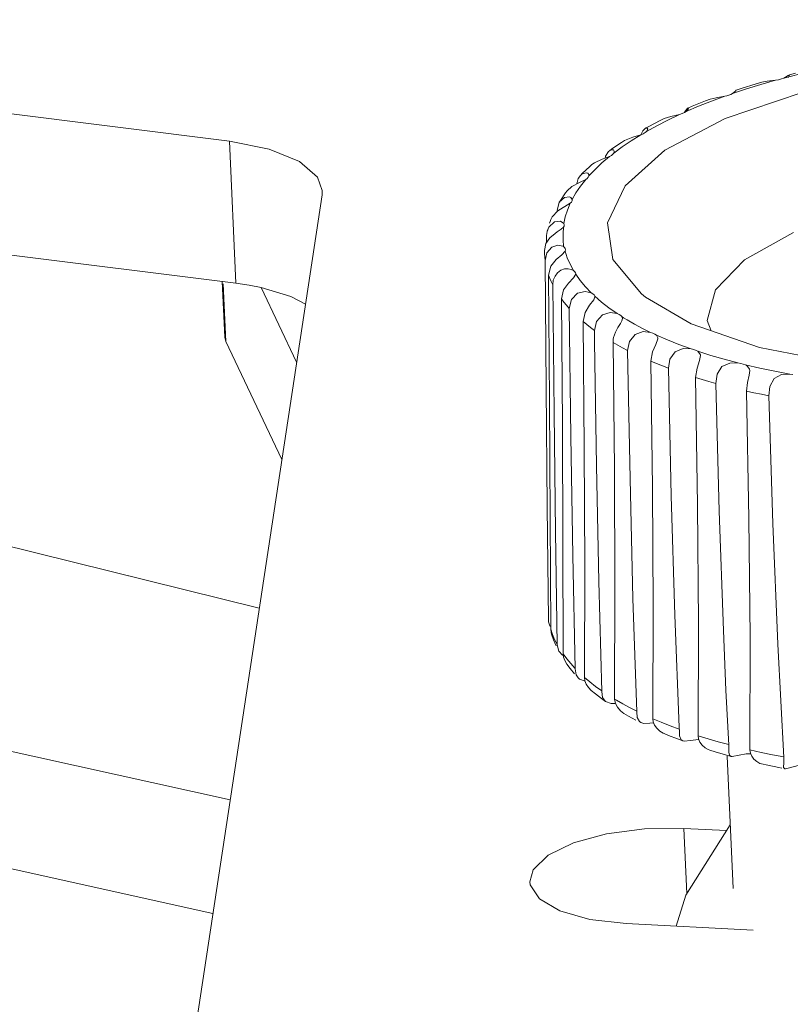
# Model space of a CAD drawing. Header units: millimetres. Extents: x 3925 to 5043, y -86 to 778.
# Tile 72 of 96: x 4760 to 4770, y 453 to 466. Entities that reach past the tile are written whole.
import ezdxf

# ---------------------------------------------------------------- set-up
doc = ezdxf.new("R2010")
doc.units = ezdxf.units.MM
doc.header["$LTSCALE"] = 46.255
doc.layers.add('ARAKNO_13891DXF_CONTINUOUS_LINE', color=7, linetype='CONTINUOUS')

msp = doc.modelspace()

# ---------------------------------------------------------------- linework, layer by layer
at = {"layer": 'ARAKNO_13891DXF_CONTINUOUS_LINE', "color": 7, "linetype": 'Continuous', "lineweight": 0}
for p, q in [((4762.8183, 464.2956), (4737.1227, 467.524)), ((4737.2077, 465.6772), (4762.9033, 462.4488)), ((4769.7163, 465.0298), (4769.908, 465.0846)), ((4770.0167, 465.1139), (4770.2157, 465.1644)), ((4770.0732, 465.1459), (4770.0168, 465.1139)), ((4770.0882, 465.1571), (4770.0732, 465.1459)), ((4770.0757, 465.1221), (4770.0888, 465.1567)), ((4770.1671, 465.1765), (4770.0882, 465.1569)), ((4770.2542, 464.9255), (4769.2549, 464.5877)), ((4769.3481, 464.9123), (4769.5295, 464.9723)), ((4769.3915, 464.9468), (4769.3481, 464.9124)), ((4769.3841, 464.9409), (4769.3919, 464.9547)), ((4769.3971, 464.9561), (4769.3915, 464.9468)), ((4769.3919, 464.9547), (4769.3955, 464.9573)), ((4769.4644, 464.9798), (4769.3955, 464.9575)), ((4769.3955, 464.9573), (4769.3971, 464.9561)), ((4769.5295, 464.9723), (4769.7163, 465.0298)), ((4768.9102, 464.748), (4769.0769, 464.8141)), ((4769.0769, 464.8141), (4769.2495, 464.8779)), ((4769.2495, 464.8779), (4769.2755, 464.8841)), ((4769.3269, 464.9019), (4769.3481, 464.9123)), ((4768.7264, 464.6651), (4768.7498, 464.6797)), ((4768.7498, 464.6797), (4768.9102, 464.748)), ((4768.8261, 464.7485), (4768.7685, 464.7246)), ((4768.7685, 464.7245), (4768.7798, 464.7195)), ((4768.369, 464.4954), (4768.5117, 464.5686)), ((4769.2549, 464.5877), (4768.4735, 464.1763)), ((4768.5117, 464.5686), (4768.6611, 464.6398)), ((4737.7629, 464.5136), (4763.2067, 458.2315)), ((4768.1595, 464.3775), (4768.185, 464.4306)), ((4768.185, 464.4306), (4768.2149, 464.4597)), ((4768.2149, 464.4597), (4768.2176, 464.4611)), ((4768.2153, 464.405), (4768.2334, 464.4205)), ((4768.2623, 464.4853), (4768.2176, 464.4613)), ((4768.2334, 464.4205), (4768.369, 464.4954)), ((4768.2488, 464.4493), (4768.2334, 464.4205)), ((4768.2489, 464.4525), (4768.2488, 464.4493)), ((4762.9033, 462.4488), (4762.8183, 464.2956)), ((4767.9186, 464.2205), (4768.0359, 464.3)), ((4768.0579, 464.3478), (4767.9485, 464.3032)), ((4768.0359, 464.3), (4768.1607, 464.3778)), ((4768.1607, 464.3778), (4768.0579, 464.3478)), ((4767.701, 464.1018), (4767.7387, 464.1595)), ((4767.7387, 464.1595), (4767.7511, 464.1701)), ((4767.7511, 464.1701), (4767.78, 464.1828)), ((4767.785, 464.1939), (4767.7512, 464.1698)), ((4767.8091, 464.1397), (4767.9186, 464.2205)), ((4767.8147, 464.1611), (4767.8091, 464.1398)), ((4768.4735, 464.1763), (4767.9543, 463.7156)), ((4767.5588, 464.0152), (4767.6588, 464.0598)), ((4767.6545, 464.0115), (4767.7516, 464.0942)), ((4767.6588, 464.0598), (4767.7516, 464.0942)), ((4767.6957, 464.0735), (4767.701, 464.1018)), ((4767.7965, 464.1236), (4767.8091, 464.1397)), ((4767.4978, 463.9664), (4767.3993, 463.8735)), ((4767.485, 463.8429), (4767.5656, 463.9277)), ((4767.5254, 463.9908), (4767.4978, 463.9664)), ((4767.5254, 463.9908), (4767.5588, 464.0152)), ((4767.5656, 463.9277), (4767.6545, 464.0115)), ((4767.331, 463.7412), (4767.3461, 463.8077)), ((4767.3461, 463.8077), (4767.3766, 463.8504)), ((4767.3614, 463.7568), (4767.4438, 463.7954)), ((4767.3764, 463.7095), (4767.4438, 463.7954)), ((4767.3993, 463.8735), (4767.3765, 463.8505)), ((4767.3766, 463.8504), (4767.3975, 463.8683)), ((4767.3975, 463.8683), (4767.4505, 463.8841)), ((4767.4782, 463.8265), (4767.485, 463.8429)), ((4767.4831, 463.863), (4767.4856, 463.8517)), ((4767.4856, 463.8517), (4767.485, 463.8429)), ((4764.0214, 463.5971), (4764.0237, 463.6551)), ((4767.2026, 463.65), (4767.2655, 463.7075)), ((4767.2655, 463.7075), (4767.3614, 463.7568)), ((4767.3176, 463.6229), (4767.3764, 463.7095)), ((4762.3901, 452.8535), (4764.0214, 463.5971)), ((4767.1017, 463.5012), (4767.1676, 463.5634)), ((4767.115, 463.5226), (4767.1018, 463.5011)), ((4767.1676, 463.5634), (4767.2325, 463.5711)), ((4767.2614, 463.5509), (4767.2675, 463.5359)), ((4767.2667, 463.5195), (4767.268, 463.5312)), ((4767.2675, 463.5358), (4767.3176, 463.6229)), ((4767.268, 463.5312), (4767.2675, 463.5358)), ((4767.0082, 463.3121), (4767.0821, 463.3908)), ((4767.0727, 463.3926), (4767.1017, 463.5012)), ((4767.0821, 463.3908), (4767.2434, 463.4872)), ((4767.1795, 463.3121), (4767.207, 463.3997)), ((4767.207, 463.3997), (4767.2434, 463.4872)), ((4766.9921, 463.2792), (4766.9818, 463.2518)), ((4766.9931, 463.2789), (4767.0082, 463.3121)), ((4767.1608, 463.2244), (4767.1795, 463.3121)), ((4766.9476, 463.1422), (4766.942, 463.1198)), ((4766.9818, 463.2518), (4766.9754, 463.2315)), ((4767.0748, 463.1161), (4767.1262, 463.1505)), ((4767.1175, 463.2554), (4767.1608, 463.2244)), ((4767.1262, 463.1505), (4767.1543, 463.1757)), ((4767.1497, 463.0942), (4767.1543, 463.1757)), ((4767.1543, 463.1757), (4767.1638, 463.192)), ((4767.1661, 463.2068), (4767.1608, 463.2244)), ((4767.1638, 463.192), (4767.1661, 463.2068)), ((4766.9284, 462.9641), (4766.9797, 463.0404)), ((4766.9361, 463.0683), (4766.9432, 463.1195)), ((4766.9361, 463.0683), (4766.9368, 462.9766)), ((4766.9797, 463.0404), (4767.0462, 463.0967)), ((4767.0462, 463.0967), (4767.0748, 463.1161)), ((4767.1528, 463.013), (4767.1497, 463.0942)), ((4767.1552, 462.9247), (4767.1528, 463.013)), ((4766.9105, 462.8766), (4766.9103, 462.8462)), ((4766.9105, 462.8766), (4766.9284, 462.9641)), ((4767.0803, 462.9439), (4767.1482, 462.9295)), ((4767.1783, 462.8669), (4767.1818, 462.8847)), ((4766.9126, 462.7884), (4766.917, 462.7444)), ((4767.0602, 462.757), (4767.1346, 462.8195)), ((4767.1346, 462.8195), (4767.1783, 462.8669)), ((4767.286, 462.6129), (4767.2413, 462.6967)), ((4767.2538, 462.6288), (4767.286, 462.6129)), ((4766.9736, 460.9191), (4766.9611, 462.556)), ((4767.222, 462.4521), (4767.286, 462.518)), ((4767.286, 462.518), (4767.3147, 462.5668)), ((4767.3147, 462.5668), (4767.3148, 462.5712)), ((4762.7579, 461.7512), (4762.7248, 462.4713)), ((4762.7387, 462.4413), (4762.7732, 461.6917)), ((4763.2311, 462.3931), (4763.6912, 461.4225)), ((4767.0157, 462.4273), (4767.0325, 460.7671)), ((4767.1577, 462.362), (4767.222, 462.4521)), ((4767.5155, 462.3247), (4767.44, 462.404)), ((4767.1286, 462.2457), (4767.1577, 462.362)), ((4767.1413, 460.6055), (4767.1286, 462.2457)), ((4767.3373, 462.32), (4767.4363, 462.3442)), ((4767.4363, 462.3442), (4767.5155, 462.3247)), ((4767.548, 462.232), (4767.5626, 462.2735)), ((4767.5626, 462.2735), (4767.5611, 462.2812)), ((4767.6496, 462.2043), (4767.5611, 462.2812)), ((4767.4372, 462.07), (4767.4955, 462.1633)), ((4767.4955, 462.1633), (4767.548, 462.232)), ((4767.7462, 462.1291), (4767.6496, 462.2043)), ((4767.8509, 462.0557), (4767.7462, 462.1291)), ((4767.4098, 461.952), (4767.4372, 462.07)), ((4767.7626, 462.0704), (4767.8509, 462.0558)), ((4767.8777, 462.0441), (4767.8509, 462.0557)), ((4767.9204, 461.9933), (4767.9126, 462.0158)), ((4767.9357, 462.0013), (4767.9126, 462.0158)), ((4767.9831, 461.9726), (4767.9357, 462.0013)), ((4767.4239, 460.3085), (4767.4098, 461.952)), ((4767.5567, 461.8378), (4767.5834, 461.9541)), ((4767.8619, 461.8738), (4767.8939, 461.9256)), ((4768.2858, 461.8113), (4768.1802, 461.8636)), ((4762.758, 461.7512), (4762.7732, 461.6917)), ((4767.5567, 461.8378), (4767.5586, 461.6927)), ((4768.0127, 461.6947), (4768.0863, 461.7853)), ((4768.317, 461.8014), (4768.2858, 461.8113)), ((4768.3811, 461.7393), (4768.3623, 461.7756)), ((4768.5053, 461.7133), (4768.3623, 461.7756)), ((4763.4995, 460.1595), (4762.7732, 461.6917)), ((4767.816, 460.0338), (4767.7993, 461.6804)), ((4767.9235, 461.6108), (4767.9884, 461.5768)), ((4767.9884, 461.5768), (4768.0127, 461.6947)), ((4768.8466, 461.5881), (4768.8117, 461.5961)), ((4769.0679, 461.5122), (4768.9015, 461.5654)), ((4768.9231, 461.447), (4768.9361, 461.512)), ((4769.4564, 461.4084), (4769.4183, 461.4144)), ((4769.7062, 461.3463), (4769.5198, 461.3892)), ((4769.1325, 461.1479), (4769.1503, 461.2683)), ((4770.1343, 461.2658), (4770.0939, 461.2696)), ((4762.8285, 455.7409), (4738.853, 461.0497)), ((4766.9836, 459.3955), (4766.9736, 460.9191)), ((4767.0325, 460.7671), (4767.0514, 459.2217)), ((4767.1493, 459.0786), (4767.1413, 460.6055)), ((4736.9951, 459.9355), (4762.6044, 454.265)), ((4766.9455, 459.5446), (4766.96, 458.0775)), ((4766.9902, 457.9553), (4766.9836, 459.3955)), ((4767.0514, 459.2217), (4767.0732, 457.7522)), ((4767.151, 457.6348), (4767.1493, 459.0786)), ((4767.2754, 458.9122), (4767.3054, 457.4409)), ((4767.6142, 458.5758), (4767.652, 457.1495)), ((4766.9592, 458.0773), (4766.9623, 458.0542)), ((4766.96, 458.0775), (4766.9627, 458.0545)), ((4767.013, 457.8898), (4766.9902, 457.9553)), ((4767.0007, 457.891), (4767.0265, 457.8167)), ((4767.0405, 457.8248), (4767.013, 457.8898)), ((4767.0265, 457.8167), (4767.0593, 457.7391)), ((4767.073, 457.7603), (4767.0405, 457.8248)), ((4770.0173, 456.289), (4769.9393, 457.7636)), ((4767.0732, 457.7522), (4767.0936, 457.6704)), ((4767.1563, 457.5914), (4767.151, 457.6348)), ((4767.1977, 457.5721), (4767.151, 457.6348)), ((4767.2491, 457.5102), (4767.1977, 457.5721)), ((4767.3051, 457.449), (4767.2491, 457.5102)), ((4767.1975, 457.5038), (4767.2404, 457.4467)), ((4767.2404, 457.4467), (4767.2978, 457.3774)), ((4767.3054, 457.4409), (4767.32, 457.3652)), ((4767.32, 457.3652), (4767.3451, 457.3254)), ((4767.3451, 457.3254), (4767.3628, 457.3098)), ((4767.3628, 457.3098), (4767.4375, 457.2804)), ((4767.4348, 457.2875), (4767.4293, 457.3307)), ((4767.4989, 457.272), (4767.4293, 457.3307)), ((4767.4511, 457.2449), (4767.4348, 457.2875)), ((4767.5731, 457.2143), (4767.4989, 457.272)), ((4767.5169, 457.1616), (4767.5693, 457.1181)), ((4767.6517, 457.1576), (4767.5731, 457.2143)), ((4767.652, 457.1495), (4767.6642, 457.0716)), ((4769.3006, 456.4493), (4769.265, 457.1635)), ((4767.5693, 457.1181), (4767.6479, 457.0569)), ((4767.6479, 457.0569), (4767.7025, 457.017)), ((4767.6642, 457.0716), (4767.7026, 457.0171)), ((4767.7026, 457.0171), (4767.7748, 456.9934)), ((4767.8295, 456.9924), (4767.8195, 457.0488)), ((4767.8425, 457.035), (4767.8195, 457.0488)), ((4767.9269, 456.9863), (4767.8425, 457.035)), ((4767.9395, 456.8635), (4767.8952, 456.8966)), ((4768.0147, 456.9386), (4767.9269, 456.9863)), ((4768.1059, 456.8919), (4768.0147, 456.9386)), ((4768.1407, 456.7559), (4768.1582, 456.744)), ((4768.1582, 456.744), (4768.1981, 456.7327)), ((4768.2779, 456.7377), (4768.3245, 456.7413)), ((4768.32, 456.7519), (4768.3141, 456.7948)), ((4768.3141, 456.7948), (4768.4253, 456.7475)), ((4768.4253, 456.7475), (4768.5403, 456.7015)), ((4768.1981, 456.7327), (4768.2779, 456.7377)), ((4768.5403, 456.7015), (4768.659, 456.657)), ((4768.6578, 456.6827), (4768.6603, 456.6281)), ((4768.6365, 456.5313), (4768.7041, 456.5055)), ((4768.6814, 456.5216), (4768.7042, 456.506)), ((4768.7042, 456.506), (4768.7284, 456.5006)), ((4768.7284, 456.5006), (4768.8009, 456.5094)), ((4768.8008, 456.5094), (4768.9123, 456.5241)), ((4768.9094, 456.5308), (4768.9035, 456.5734)), ((4769.1647, 456.4945), (4769.3002, 456.4575)), ((4769.3006, 456.4493), (4769.302, 456.36)), ((4769.302, 456.36), (4769.3099, 456.322)), ((4769.5821, 456.3466), (4769.5762, 456.389)), ((4769.2581, 456.3252), (4769.332, 456.3046)), ((4769.3582, 454.5894), (4769.2791, 456.3087)), ((4769.3099, 456.322), (4769.332, 456.305)), ((4769.332, 456.305), (4769.3457, 456.3027)), ((4769.3457, 456.3027), (4769.5279, 456.3373)), ((4769.5279, 456.3373), (4769.5865, 456.3366)), ((4769.8673, 456.3261), (4770.0169, 456.2972)), ((4769.9514, 456.1589), (4769.9902, 456.1513)), ((4770.0126, 456.1716), (4770.0139, 456.161)), ((4770.0139, 456.161), (4770.0309, 456.1435)), ((4770.0309, 456.1435), (4770.0379, 456.1427)), ((4770.0379, 456.1427), (4770.0915, 456.1574)), ((4770.0915, 456.1574), (4770.2024, 456.1859)), ((4768.7558, 454.524), (4768.7169, 455.3698)), ((4768.7169, 455.3698), (4769.2738, 455.3412)), ((4766.7625, 454.8324), (4766.7191, 454.6766)), ((4769.6186, 454.0479), (4767.9676, 454.1327))]:
    msp.add_line(p, q, dxfattribs=at)
for points in [[(4769.729, 465.06), (4769.656, 465.0387), (4769.4644, 464.9798)], [(4769.7289, 465.0602), (4769.8012, 465.0727), (4769.908, 465.0846)], [(4769.908, 465.0846), (4769.9478, 465.0921), (4769.9844, 465.1019), (4770.0167, 465.1139)], [(4769.0603, 464.8403), (4768.9984, 464.8169), (4768.8261, 464.7485)], [(4769.0603, 464.8402), (4769.1385, 464.8594), (4769.2495, 464.8779)], [(4769.2755, 464.8841), (4769.3025, 464.8924), (4769.3269, 464.9019)], [(4768.7258, 464.6648), (4768.727, 464.6712), (4768.7649, 464.7224), (4768.7685, 464.7245)], [(4768.7798, 464.7195), (4768.7792, 464.7155), (4768.7498, 464.6797)], [(4768.4632, 464.5871), (4768.4115, 464.5618), (4768.2623, 464.4853)], [(4768.4632, 464.5871), (4768.5488, 464.6149), (4768.6631, 464.6407)], [(4768.6611, 464.6398), (4768.6972, 464.6519), (4768.7264, 464.6651)], [(4768.2176, 464.4611), (4768.2403, 464.4654), (4768.2489, 464.4525)], [(4764.0237, 463.6551), (4763.9634, 463.8272), (4763.7274, 464.0309), (4763.3357, 464.1917), (4762.8183, 464.2956)], [(4767.9485, 464.3033), (4767.9104, 464.2788), (4767.785, 464.1939)], [(4768.1607, 464.3778), (4768.1908, 464.3906), (4768.2153, 464.405)], [(4767.78, 464.1828), (4767.8035, 464.1804), (4767.8144, 464.164), (4767.8147, 464.1611)], [(4767.7516, 464.0942), (4767.7771, 464.1083), (4767.7965, 464.1236)], [(4767.4438, 463.7954), (4767.4644, 463.8105), (4767.4782, 463.8265)], [(4767.4505, 463.8841), (4767.4717, 463.877), (4767.4831, 463.863)], [(4767.2028, 463.6498), (4767.1837, 463.6241), (4767.115, 463.5226)], [(4767.9543, 463.7156), (4767.7262, 463.2358), (4767.7979, 462.7578), (4768.1681, 462.3114), (4768.2221, 462.2686)], [(4767.2325, 463.5711), (4767.2501, 463.5626), (4767.2614, 463.5509)], [(4767.2434, 463.4872), (4767.2586, 463.5031), (4767.2667, 463.5195)], [(4766.9432, 463.1195), (4766.9662, 463.1775), (4767.0399, 463.2466), (4767.1175, 463.2554)], [(4769.5076, 462.7553), (4770.1315, 463.1051), (4770.1419, 463.1086)], [(4766.917, 462.7444), (4766.9408, 462.8453), (4767.0028, 462.9169), (4767.0803, 462.9439)], [(4767.1671, 462.9148), (4767.1589, 462.9221), (4767.1552, 462.9247)], [(4767.1818, 462.8847), (4767.178, 462.8994), (4767.1671, 462.9148)], [(4766.9103, 462.8461), (4766.9105, 462.8325), (4766.9126, 462.7884)], [(4766.9611, 462.556), (4766.9913, 462.6704), (4767.0602, 462.757)], [(4767.2413, 462.6967), (4767.2053, 462.7814), (4767.1783, 462.8669)], [(4769.0737, 461.8335), (4769.0189, 461.9649), (4769.1287, 462.3653), (4769.5076, 462.7553)], [(4766.917, 462.7444), (4766.9312, 461.0873), (4766.9455, 459.5446)], [(4767.0157, 462.4273), (4767.0233, 462.4874), (4767.0455, 462.5416), (4767.0799, 462.5864), (4767.1229, 462.6179), (4767.1702, 462.6345)], [(4767.1702, 462.6345), (4767.2156, 462.6368), (4767.2538, 462.6288)], [(4766.9611, 462.556), (4766.9771, 462.5129), (4766.9953, 462.47), (4767.0157, 462.4273)], [(4767.3148, 462.5712), (4767.3123, 462.583), (4767.3027, 462.5985), (4767.286, 462.6129)], [(4767.44, 462.404), (4767.3731, 462.4848), (4767.3147, 462.5668)], [(4762.9033, 462.4488), (4763.0732, 462.4238), (4763.2311, 462.3931)], [(4763.8058, 462.1772), (4763.6155, 462.2785), (4763.2311, 462.3931)], [(4767.1286, 462.2457), (4767.1604, 462.2045), (4767.1943, 462.1636), (4767.2303, 462.1231)], [(4767.2303, 462.1231), (4767.2589, 462.2378), (4767.3373, 462.32)], [(4767.5611, 462.2812), (4767.5528, 462.2969), (4767.5374, 462.3115), (4767.5155, 462.3247)], [(4768.2221, 462.2686), (4768.8138, 461.9238), (4769.699, 461.6161), (4770.7742, 461.4061)], [(4767.2303, 462.1231), (4767.2509, 460.46), (4767.2754, 458.9122)], [(4767.5834, 461.9541), (4767.6602, 462.0406), (4767.7626, 462.0704)], [(4767.9126, 462.0158), (4767.8985, 462.0306), (4767.8777, 462.0441)], [(4767.8939, 461.9256), (4767.9125, 461.9601), (4767.9204, 461.9896), (4767.9204, 461.9933)], [(4767.4098, 461.952), (4767.4568, 461.9135), (4767.5058, 461.8754), (4767.5567, 461.8377)], [(4767.8066, 461.7437), (4767.8297, 461.8125), (4767.8619, 461.8738)], [(4768.1802, 461.8636), (4768.0792, 461.9174), (4767.9831, 461.9726)], [(4767.7993, 461.6804), (4767.7999, 461.7014), (4767.8023, 461.7226), (4767.8066, 461.7437)], [(4768.0863, 461.7853), (4768.19, 461.8208), (4768.2858, 461.8113)], [(4768.2895, 461.4363), (4768.3115, 461.5573), (4768.3544, 461.6558), (4768.3807, 461.7278), (4768.3811, 461.7393)], [(4768.3623, 461.7756), (4768.3427, 461.7893), (4768.317, 461.8014)], [(4767.5586, 461.6927), (4767.5837, 460.0784), (4767.6142, 458.5758)], [(4767.7993, 461.6804), (4767.8605, 461.6453), (4767.9235, 461.6108)], [(4768.8117, 461.5961), (4768.6552, 461.6534), (4768.5053, 461.7133)], [(4768.6073, 461.559), (4768.7104, 461.6001), (4768.8116, 461.5961)], [(4767.9884, 461.5768), (4768.0196, 459.9087), (4768.058, 458.3573), (4768.1063, 456.8838)], [(4768.5171, 461.3454), (4768.5384, 461.4646), (4768.6073, 461.559)], [(4768.9015, 461.5654), (4768.8769, 461.5777), (4768.8466, 461.5881)], [(4768.9361, 461.512), (4768.9354, 461.5196), (4768.9015, 461.5654)], [(4769.4183, 461.4144), (4769.2402, 461.4619), (4769.0679, 461.5122)], [(4768.3141, 456.7948), (4768.319, 458.2499), (4768.3099, 459.7868), (4768.2895, 461.4363)], [(4768.5171, 461.3454), (4768.4396, 461.3751), (4768.3637, 461.4054), (4768.2895, 461.4363)], [(4768.6578, 456.6827), (4768.6008, 458.1376), (4768.5546, 459.6893), (4768.5171, 461.3454)], [(4768.8707, 461.2244), (4768.8893, 461.3466), (4768.9231, 461.447)], [(4769.1503, 461.2683), (4769.213, 461.3662), (4769.3134, 461.4127), (4769.4183, 461.4144)], [(4769.5198, 461.3892), (4769.4905, 461.3999), (4769.4564, 461.4084)], [(4769.5379, 461.3798), (4769.5322, 461.383), (4769.5262, 461.3862), (4769.5198, 461.3892)], [(4769.5744, 461.3175), (4769.5725, 461.3328), (4769.5379, 461.3798)], [(4770.0939, 461.2696), (4769.8977, 461.3064), (4769.7062, 461.3463)], [(4768.9035, 456.5734), (4768.9079, 458.0323), (4768.8959, 459.5723), (4768.8707, 461.2244)], [(4769.1325, 461.1479), (4769.0438, 461.1727), (4768.9566, 461.1982), (4768.8707, 461.2244)], [(4769.5318, 461.0489), (4769.5436, 461.1589), (4769.5671, 461.2578), (4769.5744, 461.3175)], [(4769.8227, 460.9883), (4769.8365, 461.1097), (4769.8918, 461.2106), (4769.9875, 461.2622), (4770.0939, 461.2696)], [(4769.265, 457.1635), (4769.2319, 457.9379), (4769.1774, 459.4903), (4769.1325, 461.1479)], [(4769.5762, 456.389), (4769.5787, 457.8516), (4769.5627, 459.3945), (4769.5318, 461.0489)], [(4769.8227, 460.9883), (4769.7245, 461.0077), (4769.6276, 461.0279), (4769.5318, 461.0489)], [(4769.9393, 457.7636), (4769.8755, 459.3296), (4769.8227, 460.9883)], [(4767.4293, 457.3307), (4767.4311, 458.7782), (4767.4239, 460.3085)], [(4767.8195, 457.0488), (4767.8235, 458.5001), (4767.816, 460.0338)], [(4766.9627, 458.0545), (4766.9804, 458.0005), (4766.9901, 457.9902)], [(4767.0007, 457.891), (4766.9952, 457.9117), (4766.9902, 457.9553)], [(4767.0936, 457.6704), (4767.1408, 457.6186), (4767.1537, 457.6133)], [(4767.1976, 457.5039), (4767.1716, 457.5481), (4767.1563, 457.5914)], [(4767.517, 457.1618), (4767.479, 457.2014), (4767.4511, 457.2449)], [(4767.7748, 456.9934), (4767.7984, 456.9919), (4767.8237, 456.9927)], [(4767.8952, 456.8966), (4767.8551, 456.943), (4767.8295, 456.9924)], [(4768.1063, 456.8838), (4768.1143, 456.8086), (4768.1407, 456.7559)], [(4767.9395, 456.8634), (4767.9991, 456.829), (4768.0969, 456.7754)], [(4768.4549, 456.6052), (4768.4491, 456.6077), (4768.4052, 456.6345), (4768.3665, 456.6705), (4768.3373, 456.711), (4768.32, 456.7519)], [(4768.6603, 456.6281), (4768.6639, 456.5737), (4768.6814, 456.5216)], [(4768.4549, 456.6052), (4768.5211, 456.5774), (4768.6365, 456.5313)], [(4768.9035, 456.5734), (4769.0325, 456.5332), (4769.1647, 456.4945)], [(4769.0544, 456.3858), (4769.0356, 456.3929), (4768.9937, 456.4175), (4768.9559, 456.4516), (4768.9269, 456.4907), (4768.9094, 456.5308)], [(4769.0544, 456.3858), (4769.1269, 456.3635), (4769.2581, 456.3252)], [(4769.5762, 456.389), (4769.7204, 456.3567), (4769.8673, 456.3261)], [(4769.7285, 456.2063), (4769.703, 456.2147), (4769.6639, 456.2374), (4769.6277, 456.2696), (4769.5993, 456.3073), (4769.5821, 456.3466)], [(4770.0173, 456.289), (4770.015, 456.2133), (4770.0126, 456.1716)], [(4769.7285, 456.2063), (4769.8067, 456.1891), (4769.9514, 456.1589)], [(4768.7169, 455.3698), (4768.2087, 455.3645), (4767.716, 455.2992), (4767.285, 455.1807), (4766.9564, 455.0201), (4766.7625, 454.8324)], [(4769.3202, 455.4145), (4768.7435, 454.5046), (4768.6194, 454.0992)], [(4766.7191, 454.6766), (4766.7242, 454.6366), (4766.8443, 454.453), (4767.1101, 454.2987), (4767.4964, 454.1883), (4767.9676, 454.1327)]]:
    msp.add_lwpolyline(points, dxfattribs=at)

doc.saveas('drawing.dxf')
